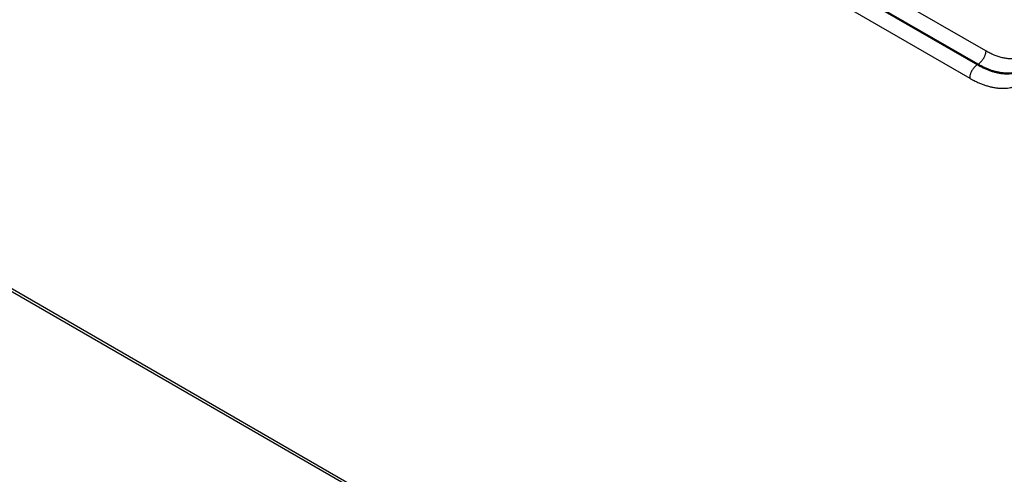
# Model space of a CAD drawing. Header units: inches. Extents: x 0 to 34, y 0 to 22.
# Tile 36 of 69: x 24 to 25.8, y 14.4 to 15.2. Entities that reach past the tile are written whole.
import ezdxf

# ---------------------------------------------------------------- set-up
doc = ezdxf.new("R2010")
doc.units = ezdxf.units.IN
doc.header["$LTSCALE"] = 1.87
doc.header["$MEASUREMENT"] = 0
doc.layers.get('0').update_dxf_attribs({"linetype": 'CONTINUOUS'})

msp = doc.modelspace()

# ---------------------------------------------------------------- linework, layer by layer
at = {"color": 7, "linetype": 'CONTINUOUS'}
for p, q in [((25.7574, 15.1444), (25.5448, 15.2672)), ((25.7435, 15.1202), (25.5309, 15.243)), ((25.5295, 15.2422), (25.7422, 15.1194)), ((25.5156, 15.2177), (25.7283, 15.0949)), ((23.2081, 15.1626), (28.0064, 12.3921)), ((23.2112, 15.1558), (28.0096, 12.3853)), ((25.7422, 15.1194), (25.7435, 15.1202))]:
    msp.add_line(p, q, dxfattribs=at)
for points, knots in [([(25.7283, 15.0949), (25.7305, 15.0937), (25.7348, 15.0913), (25.7414, 15.088), (25.7479, 15.0852), (25.7544, 15.0827), (25.7608, 15.0807), (25.7672, 15.079), (25.7734, 15.0778), (25.7795, 15.0769), (25.7856, 15.0765), (25.7914, 15.0765), (25.7971, 15.0769), (25.8018, 15.0776), (25.8054, 15.0784), (25.8089, 15.0793), (25.8132, 15.0807), (25.8182, 15.0828), (25.823, 15.0852), (25.8275, 15.0881), (25.8318, 15.0914), (25.8351, 15.0944), (25.8376, 15.097), (25.8401, 15.0997), (25.843, 15.1034), (25.8462, 15.1081), (25.8491, 15.1132), (25.8518, 15.1186), (25.8541, 15.1243), (25.8561, 15.1303), (25.8578, 15.1366), (25.8592, 15.1432), (25.8602, 15.15), (25.861, 15.1571), (25.8614, 15.1643), (25.8615, 15.1693), (25.8615, 15.1718)], [0, 0, 0, 0, 0.037822, 0.074677, 0.110551, 0.145441, 0.179354, 0.212303, 0.244318, 0.275439, 0.305717, 0.335214, 0.364011, 0.392198, 0.406097, 0.419882, 0.447165, 0.474175, 0.501042, 0.527896, 0.55487, 0.582093, 0.59584, 0.609696, 0.637781, 0.666458, 0.69582, 0.725949, 0.756911, 0.788758, 0.821534, 0.855269, 0.88998, 0.925675, 0.962352, 1, 1, 1, 1]), ([(25.8545, 15.1608), (25.8534, 15.1588), (25.8517, 15.1558), (25.8492, 15.1521), (25.8472, 15.1495), (25.845, 15.1471), (25.8428, 15.1448), (25.8404, 15.1426), (25.838, 15.1407), (25.8354, 15.1389), (25.8328, 15.1372), (25.83, 15.1357), (25.8272, 15.1344), (25.8242, 15.1333), (25.8212, 15.1323), (25.8181, 15.1315), (25.815, 15.1308), (25.8117, 15.1304), (25.8084, 15.1301), (25.805, 15.13), (25.8016, 15.1301), (25.7981, 15.1303), (25.7933, 15.1309), (25.7885, 15.1318), (25.7837, 15.1331), (25.78, 15.1342), (25.7762, 15.1355), (25.7725, 15.137), (25.7687, 15.1386), (25.765, 15.1404), (25.7612, 15.1423), (25.7587, 15.1437), (25.7574, 15.1444)], [0, 0, 0, 0, 0.061232, 0.09109, 0.120498, 0.149509, 0.178181, 0.206574, 0.234752, 0.262781, 0.290729, 0.318666, 0.346662, 0.374785, 0.403103, 0.43168, 0.460578, 0.489855, 0.519565, 0.549758, 0.58048, 0.611769, 0.643659, 0.709345, 0.743203, 0.777756, 0.813013, 0.848983, 0.885669, 0.923072, 0.961186, 1, 1, 1, 1]), ([(25.7574, 15.1444), (25.7574, 15.1439), (25.7574, 15.1428), (25.7571, 15.1411), (25.7568, 15.1394), (25.7563, 15.1377), (25.7558, 15.1359), (25.755, 15.1341), (25.7542, 15.1324), (25.7533, 15.1307), (25.7523, 15.1291), (25.7512, 15.1275), (25.7501, 15.126), (25.7488, 15.1246), (25.7476, 15.1233), (25.7463, 15.1222), (25.7449, 15.1211), (25.744, 15.1205), (25.7435, 15.1202)], [0, 0, 0, 0, 0.055928, 0.114297, 0.174873, 0.237366, 0.301446, 0.366749, 0.432887, 0.499457, 0.566045, 0.63224, 0.697636, 0.761844, 0.824496, 0.885259, 0.94384, 1, 1, 1, 1]), ([(25.7422, 15.1194), (25.7417, 15.1191), (25.7408, 15.1185), (25.7394, 15.1175), (25.7381, 15.1163), (25.7368, 15.115), (25.7356, 15.1136), (25.7344, 15.112), (25.7333, 15.1104), (25.7323, 15.1088), (25.7314, 15.1071), (25.7306, 15.1053), (25.7299, 15.1035), (25.7293, 15.1018), (25.7288, 15.1), (25.7285, 15.0983), (25.7283, 15.0966), (25.7283, 15.0955), (25.7283, 15.0949)], [0, 0, 0, 0, 0.056255, 0.11496, 0.175869, 0.23868, 0.303049, 0.368601, 0.434934, 0.501633, 0.568275, 0.634439, 0.699711, 0.763697, 0.826028, 0.886371, 0.944439, 1, 1, 1, 1]), ([(25.7422, 15.1194), (25.7442, 15.1183), (25.7481, 15.1161), (25.7541, 15.1131), (25.7601, 15.1105), (25.766, 15.1083), (25.7719, 15.1064), (25.7776, 15.105), (25.7824, 15.104), (25.7862, 15.1035), (25.7899, 15.1031), (25.7944, 15.1029), (25.7997, 15.1029), (25.8049, 15.1034), (25.8099, 15.1043), (25.8148, 15.1055), (25.8195, 15.1071), (25.824, 15.1091), (25.8268, 15.1107), (25.8282, 15.1116)], [0, 0, 0, 0, 0.075725, 0.149462, 0.221185, 0.29089, 0.358589, 0.424321, 0.488146, 0.519374, 0.55016, 0.610459, 0.669194, 0.726534, 0.782675, 0.83784, 0.892273, 0.946235, 1, 1, 1, 1]), ([(25.8282, 15.1116), (25.8268, 15.1109), (25.8239, 15.1094), (25.8194, 15.1076), (25.8147, 15.1061), (25.8099, 15.105), (25.8049, 15.1043), (25.7998, 15.1039), (25.7945, 15.104), (25.7891, 15.1043), (25.7837, 15.1051), (25.7781, 15.1062), (25.7724, 15.1076), (25.7667, 15.1095), (25.7609, 15.1116), (25.7531, 15.115), (25.7473, 15.1181), (25.7435, 15.1202)], [0, 0, 0, 0, 0.054035, 0.108349, 0.163184, 0.21877, 0.275319, 0.333026, 0.392062, 0.452577, 0.514693, 0.578513, 0.644113, 0.711549, 0.780853, 0.852041, 1, 1, 1, 1])]:
    msp.add_open_spline(points, degree=3, knots=knots, dxfattribs=at)

doc.saveas('drawing.dxf')
